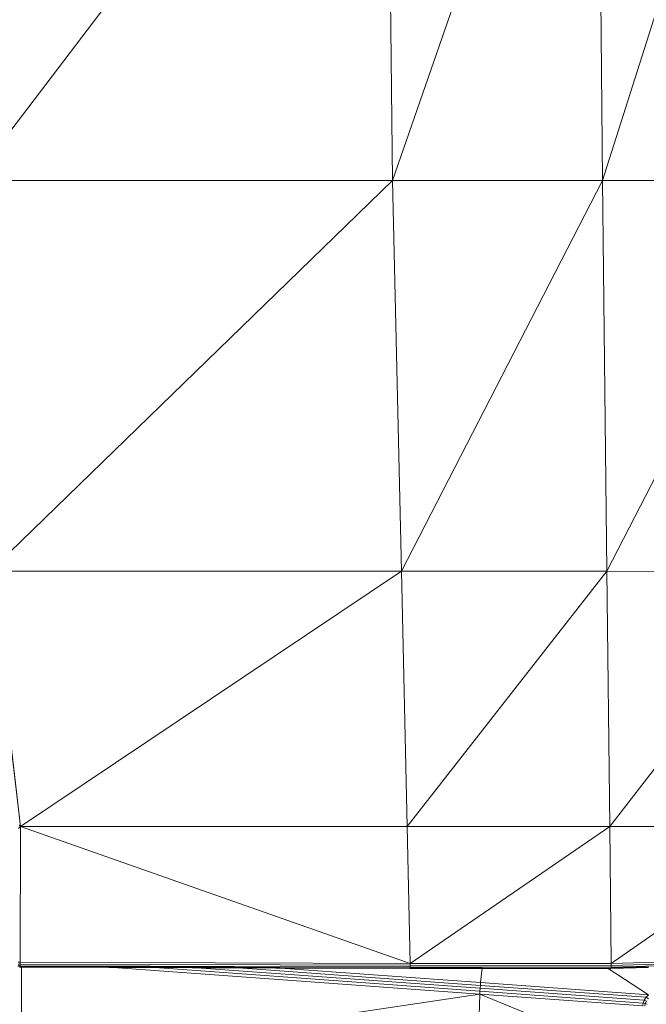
# Model space of a CAD drawing. Header units: inches. Extents: x 1 to 102, y 1 to 36.
# Tile 44 of 59: x 91.87 to 97.25, y 10.57 to 19.02. Entities that reach past the tile are written whole.
import ezdxf

# ---------------------------------------------------------------- set-up
doc = ezdxf.new("R2010")
doc.units = ezdxf.units.IN
doc.header["$MEASUREMENT"] = 0
doc.layers.add('Default', color=7, linetype='Continuous')

msp = doc.modelspace()

# ---------------------------------------------------------------- linework, layer by layer
at = {"layer": 'Default', "color": 9, "lineweight": 0, "true_color": 0xcacaca, "transparency": 33554687}
for p, q in [((98.6082, 23.1012), (96.878, 17.6434)), ((96.878, 17.6434), (98.6082, 23.1012)), ((96.878, 17.6434), (96.836, 22.7106)), ((98.6357, 17.6434), (96.878, 17.6434)), ((96.878, 17.6434), (98.6357, 17.6434)), ((96.9158, 14.2866), (96.878, 17.6434)), ((98.6357, 17.6434), (96.9158, 14.2866)), ((96.9158, 14.2866), (98.6357, 17.6434)), ((95.1515, 14.2873), (96.9158, 14.2866)), ((95.201, 12.0947), (95.1515, 14.2873)), ((96.9158, 14.2866), (95.201, 12.0947)), ((96.9406, 12.0947), (96.9158, 14.2866)), ((96.9158, 14.2866), (98.6357, 14.286)), ((98.6357, 14.286), (96.9158, 14.2866)), ((98.6357, 14.286), (96.9406, 12.0947)), ((91.8784, 10.9291), (91.8818, 12.0947)), ((91.8818, 12.0947), (95.2263, 10.919)), ((95.2263, 10.919), (91.8784, 10.9291)), ((95.8266, 10.6801), (92.9971, 10.8852)), ((92.9971, 10.8852), (93.3549, 10.8841)), ((93.3549, 10.8841), (95.828, 10.7048)), ((95.8256, 10.6554), (95.8266, 10.6801)), ((95.8266, 10.6801), (95.828, 10.7048)), ((95.828, 10.7048), (95.8266, 10.6801)), ((97.2271, 10.5776), (95.8266, 10.6801)), ((95.8266, 10.6801), (97.2271, 10.5776)), ((95.828, 10.7048), (97.237, 10.6027)), ((91.8908, 10.0701), (95.8256, 10.6554)), ((95.8071, 10.0781), (95.8256, 10.6554)), ((95.8256, 10.6554), (95.8071, 10.0781)), ((95.8256, 10.6554), (97.2239, 10.081)), ((97.2239, 10.5539), (95.8256, 10.6554)), ((97.2271, 10.5776), (97.2239, 10.5539)), ((97.237, 10.6027), (97.2271, 10.5776))]:
    msp.add_line(p, q, dxfattribs=at).dxf.unprotected_set("ltscale", 0)
at = {"layer": 'Default', "color": 9, "lineweight": 0, "true_color": 0xcbcbcb, "transparency": 33554687}
for p, q in [((95.0757, 17.6434), (96.836, 22.7106)), ((96.836, 22.7106), (95.0757, 17.6434)), ((96.836, 22.7106), (96.878, 17.6434)), ((91.4712, 17.6434), (95.0202, 22.3104)), ((95.0202, 22.3104), (91.4712, 17.6434)), ((95.0202, 22.3104), (95.0757, 17.6434)), ((95.0757, 17.6434), (95.0202, 22.3104)), ((91.4712, 17.6434), (95.0757, 17.6434)), ((95.0757, 17.6434), (91.4712, 17.6434)), ((91.6227, 14.2886), (95.0757, 17.6434)), ((95.0757, 17.6434), (91.6227, 14.2886)), ((96.878, 17.6434), (95.0757, 17.6434)), ((95.0757, 17.6434), (96.878, 17.6434)), ((95.1515, 14.2873), (95.0757, 17.6434)), ((95.0757, 17.6434), (95.1515, 14.2873)), ((96.878, 17.6434), (95.1515, 14.2873)), ((95.1515, 14.2873), (96.878, 17.6434)), ((96.878, 17.6434), (96.9158, 14.2866)), ((95.1515, 14.2873), (91.6227, 14.2886)), ((91.6227, 14.2886), (95.1515, 14.2873)), ((91.8818, 12.0947), (91.6227, 14.2886)), ((91.6227, 14.2886), (91.8818, 12.0947)), ((95.1515, 14.2873), (91.8818, 12.0947)), ((91.8818, 12.0947), (95.1515, 14.2873)), ((96.9158, 14.2866), (95.1515, 14.2873)), ((95.1515, 14.2873), (95.201, 12.0947)), ((95.201, 12.0947), (96.9158, 14.2866)), ((96.9158, 14.2866), (96.9406, 12.0947)), ((96.9406, 12.0947), (98.6357, 14.286)), ((91.8818, 12.0947), (91.8694, 12.1059)), ((95.201, 12.0947), (91.8818, 12.0947)), ((91.8818, 12.0947), (95.201, 12.0947)), ((95.2263, 10.919), (91.8818, 12.0947)), ((95.201, 12.0947), (95.2263, 10.919)), ((95.2263, 10.919), (95.201, 12.0947)), ((95.201, 12.0947), (96.9406, 12.0947)), ((96.9406, 12.0947), (95.201, 12.0947)), ((96.9406, 12.0947), (95.2263, 10.919)), ((95.2263, 10.919), (96.9406, 12.0947)), ((98.6354, 12.0947), (96.9406, 12.0947)), ((96.9406, 12.0947), (98.6354, 12.0947)), ((96.9532, 10.9165), (96.9406, 12.0947)), ((96.9406, 12.0947), (96.9532, 10.9165)), ((98.6354, 12.0947), (96.9532, 10.9165)), ((96.9532, 10.9165), (98.6354, 12.0947)), ((96.9532, 10.9165), (95.2263, 10.919)), ((96.9525, 10.886), (98.634, 10.9413)), ((98.6354, 10.972), (96.9532, 10.9165)), ((95.828, 10.7048), (93.3549, 10.8841)), ((93.3549, 10.8841), (93.7136, 10.8829)), ((93.7136, 10.8829), (95.8299, 10.7295)), ((95.8299, 10.7295), (93.7136, 10.8829)), ((93.7136, 10.8829), (94.073, 10.8818)), ((94.073, 10.8818), (95.8322, 10.7543)), ((95.8322, 10.7543), (94.073, 10.8818)), ((94.073, 10.8818), (95.2247, 10.8781)), ((95.2247, 10.8781), (95.8449, 10.8772)), ((95.8449, 10.8772), (95.8322, 10.7543)), ((95.8322, 10.7543), (95.8449, 10.8772)), ((95.8449, 10.8772), (96.9266, 10.8757)), ((96.9266, 10.8757), (97.2738, 10.6499)), ((97.2738, 10.6499), (96.9266, 10.8757)), ((96.9266, 10.8757), (96.9499, 10.8756)), ((96.9499, 10.8756), (96.9513, 10.8773)), ((97.2737, 10.8862), (96.9513, 10.8773)), ((96.9513, 10.8773), (97.2737, 10.8862)), ((96.9513, 10.8773), (96.9525, 10.886)), ((95.8322, 10.7543), (95.8299, 10.7295)), ((95.8299, 10.7295), (95.8322, 10.7543)), ((95.8322, 10.7543), (97.2738, 10.6499)), ((97.2738, 10.6499), (95.8322, 10.7543)), ((95.8299, 10.7295), (95.828, 10.7048)), ((95.828, 10.7048), (95.8299, 10.7295)), ((97.237, 10.6027), (95.828, 10.7048)), ((97.253, 10.6273), (95.8299, 10.7295)), ((95.8299, 10.7295), (97.253, 10.6273)), ((95.8256, 10.6554), (97.2239, 10.5539)), ((97.2239, 10.081), (95.8256, 10.6554)), ((97.253, 10.6273), (97.237, 10.6027)), ((97.2738, 10.6499), (97.253, 10.6273))]:
    msp.add_line(p, q, dxfattribs=at).dxf.unprotected_set("ltscale", 0)
at = {"layer": 'Default', "color": 7, "lineweight": 15, "ltscale": 5.215923, "transparency": 33554687}
for p, q in [((96.836, 22.7106), (96.878, 17.6434)), ((95.0202, 22.3104), (95.0757, 17.6434)), ((95.0757, 17.6434), (91.4712, 17.6434)), ((95.0757, 17.6434), (95.1515, 14.2873)), ((96.878, 17.6434), (95.0757, 17.6434)), ((96.878, 17.6434), (98.6357, 17.6434)), ((96.9158, 14.2866), (96.878, 17.6434)), ((91.8818, 12.0947), (91.6227, 14.2886)), ((91.6227, 14.2886), (95.1515, 14.2873)), ((95.1515, 14.2873), (95.201, 12.0947)), ((95.1515, 14.2873), (96.9158, 14.2866)), ((96.9158, 14.2866), (96.9406, 12.0947)), ((98.6357, 14.286), (96.9158, 14.2866)), ((91.8649, 12.0783), (91.8818, 12.0947)), ((91.8694, 12.1059), (91.8818, 12.0947)), ((91.8784, 10.9291), (91.8818, 12.0947)), ((95.201, 12.0947), (91.8818, 12.0947)), ((96.9406, 12.0947), (95.201, 12.0947)), ((95.201, 12.0947), (95.2263, 10.919)), ((96.9406, 12.0947), (96.9532, 10.9165)), ((98.6354, 12.0947), (96.9406, 12.0947)), ((91.8784, 10.9291), (91.8612, 10.9295)), ((91.8614, 10.9131), (91.8782, 10.9123)), ((91.8782, 10.9123), (91.8779, 10.8987)), ((91.8784, 10.9291), (91.8782, 10.9123)), ((91.8782, 10.9123), (95.2265, 10.9028)), ((95.2263, 10.919), (91.8784, 10.9291)), ((96.9532, 10.9165), (95.2263, 10.919)), ((95.2263, 10.919), (95.2265, 10.9028)), ((98.634, 10.9413), (96.9525, 10.886)), ((98.6354, 10.972), (96.9532, 10.9165)), ((98.635, 10.9551), (96.9532, 10.9003)), ((96.9532, 10.9003), (96.9532, 10.9165)), ((91.8774, 10.8905), (91.8597, 10.8939)), ((91.8626, 10.9002), (91.8779, 10.8987)), ((91.8768, 10.8887), (91.8774, 10.8905)), ((91.8779, 10.8987), (91.8774, 10.8905)), ((91.8774, 10.8905), (95.2256, 10.8798)), ((91.8779, 10.8987), (95.2262, 10.8885)), ((91.8908, 10.0701), (91.8908, 10.8887)), ((92.6402, 10.8863), (95.8256, 10.6554)), ((95.8266, 10.6801), (92.9971, 10.8852)), ((95.828, 10.7048), (93.3549, 10.8841)), ((95.8299, 10.7295), (93.7136, 10.8829)), ((94.073, 10.8818), (95.8322, 10.7543)), ((95.2256, 10.8798), (95.2247, 10.8781)), ((95.2262, 10.8885), (95.2256, 10.8798)), ((95.2256, 10.8798), (95.8449, 10.8772)), ((95.2265, 10.9028), (95.2262, 10.8885)), ((95.2262, 10.8885), (96.9525, 10.886)), ((95.2265, 10.9028), (96.9532, 10.9003)), ((95.8322, 10.7543), (95.8449, 10.8772)), ((96.9525, 10.886), (96.9513, 10.8773)), ((96.9532, 10.9003), (96.9525, 10.886)), ((95.8322, 10.7543), (95.8299, 10.7295)), ((97.2738, 10.6499), (95.8322, 10.7543)), ((95.8266, 10.6801), (95.8256, 10.6554)), ((95.828, 10.7048), (95.8266, 10.6801)), ((97.2271, 10.5776), (95.8266, 10.6801)), ((95.8299, 10.7295), (95.828, 10.7048)), ((97.237, 10.6027), (95.828, 10.7048)), ((97.253, 10.6273), (95.8299, 10.7295)), ((95.8071, 10.0781), (95.8256, 10.6554)), ((95.8256, 10.6554), (97.2239, 10.5539)), ((97.2239, 10.5539), (97.2271, 10.5776)), ((97.2271, 10.5776), (97.237, 10.6027)), ((97.2457, 10.5734), (97.2271, 10.5776)), ((97.237, 10.6027), (97.253, 10.6273)), ((97.237, 10.6027), (97.256, 10.595)), ((97.2422, 10.5525), (97.2457, 10.5734)), ((97.2457, 10.5734), (97.256, 10.595)), ((97.2629, 10.5697), (97.2457, 10.5734)), ((97.2738, 10.6499), (97.253, 10.6273)), ((97.253, 10.6273), (97.2724, 10.6148))]:
    msp.add_line(p, q, dxfattribs=at)
at = {"layer": 'Default', "color": 9, "lineweight": 0, "true_color": 0xc9c9c9, "transparency": 33554687}
for p, q in [((91.8649, 12.0783), (91.8818, 12.0947)), ((91.8818, 12.0947), (91.8784, 10.9291)), ((91.8784, 10.9291), (91.8612, 10.9295)), ((91.8908, 10.0701), (91.8908, 10.8887)), ((91.8908, 10.8887), (92.6402, 10.8863)), ((95.8256, 10.6554), (92.6402, 10.8863)), ((92.6402, 10.8863), (92.9971, 10.8852)), ((92.6402, 10.8863), (95.8256, 10.6554)), ((92.9971, 10.8852), (95.8266, 10.6801)), ((95.8266, 10.6801), (95.8256, 10.6554)), ((95.8256, 10.6554), (91.8908, 10.0701))]:
    msp.add_line(p, q, dxfattribs=at).dxf.unprotected_set("ltscale", 0)
at = {"layer": 'Default', "color": 9, "lineweight": 0, "true_color": 0xc6c6c6, "transparency": 33554687}
for p, q in [((91.8779, 10.8987), (91.8782, 10.9123)), ((91.8782, 10.9123), (95.2265, 10.9028)), ((91.8716, 10.8898), (91.8768, 10.8887)), ((91.8768, 10.8887), (91.8908, 10.8887)), ((95.2262, 10.8885), (91.8779, 10.8987)), ((91.8908, 10.8887), (91.8908, 10.0701)), ((95.2265, 10.9028), (95.2262, 10.8885))]:
    msp.add_line(p, q, dxfattribs=at).dxf.unprotected_set("ltscale", 0)
at = {"layer": 'Default', "color": 255, "lineweight": 0, "transparency": 33554687}
for p, q in [((91.8782, 10.9123), (91.8784, 10.9291)), ((95.2265, 10.9028), (91.8782, 10.9123)), ((91.8784, 10.9291), (95.2263, 10.919)), ((95.2263, 10.919), (96.9532, 10.9165)), ((95.2265, 10.9028), (95.2263, 10.919)), ((95.2263, 10.919), (95.2265, 10.9028)), ((96.9532, 10.9165), (98.6354, 10.972)), ((98.635, 10.9551), (96.9532, 10.9003)), ((96.9532, 10.9165), (96.9532, 10.9003)), ((96.9532, 10.9003), (96.9532, 10.9165)), ((96.9532, 10.9003), (95.2265, 10.9028))]:
    msp.add_line(p, q, dxfattribs=at).dxf.unprotected_set("ltscale", 0)
at = {"layer": 'Default', "color": 9, "lineweight": 0, "true_color": 0xc7c7c7, "transparency": 33554687}
for p, q in [((98.634, 10.9413), (96.9525, 10.886)), ((96.9532, 10.9003), (98.635, 10.9551)), ((95.2262, 10.8885), (95.2265, 10.9028)), ((96.9525, 10.886), (95.2262, 10.8885)), ((95.2265, 10.9028), (96.9532, 10.9003)), ((96.9525, 10.886), (96.9532, 10.9003)), ((96.9532, 10.9003), (96.9525, 10.886))]:
    msp.add_line(p, q, dxfattribs=at).dxf.unprotected_set("ltscale", 0)
at = {"layer": 'Default', "color": 7, "lineweight": 35, "ltscale": 5.215923, "transparency": 33554687}
for p, q in [((91.8768, 10.8887), (91.8716, 10.8898)), ((91.8768, 10.8887), (91.8908, 10.8887)), ((91.8908, 10.8887), (92.6402, 10.8863)), ((92.6402, 10.8863), (92.9971, 10.8852)), ((92.9971, 10.8852), (93.3549, 10.8841)), ((93.3549, 10.8841), (93.7136, 10.8829)), ((93.7136, 10.8829), (94.073, 10.8818)), ((94.073, 10.8818), (95.2247, 10.8781)), ((95.2247, 10.8781), (95.8449, 10.8772)), ((95.8449, 10.8772), (96.9266, 10.8757)), ((96.9266, 10.8757), (96.9499, 10.8756)), ((96.9513, 10.8773), (96.9499, 10.8756)), ((97.2737, 10.8862), (96.9513, 10.8773))]:
    msp.add_line(p, q, dxfattribs=at)
at = {"layer": 'Default', "color": 253, "lineweight": 0, "true_color": 0xaeaeae, "transparency": 33554687}
for p, q in [((91.8774, 10.8905), (91.8779, 10.8987)), ((95.2256, 10.8798), (91.8774, 10.8905)), ((91.8779, 10.8987), (95.2262, 10.8885)), ((95.2262, 10.8885), (95.2256, 10.8798)), ((95.2256, 10.8798), (95.2262, 10.8885)), ((95.8449, 10.8772), (95.2256, 10.8798)), ((95.2262, 10.8885), (96.9525, 10.886)), ((96.9266, 10.8757), (95.8449, 10.8772)), ((96.9499, 10.8756), (96.9266, 10.8757)), ((96.9513, 10.8773), (96.9499, 10.8756)), ((96.9525, 10.886), (96.9513, 10.8773))]:
    msp.add_line(p, q, dxfattribs=at).dxf.unprotected_set("ltscale", 0)

doc.saveas('drawing.dxf')
